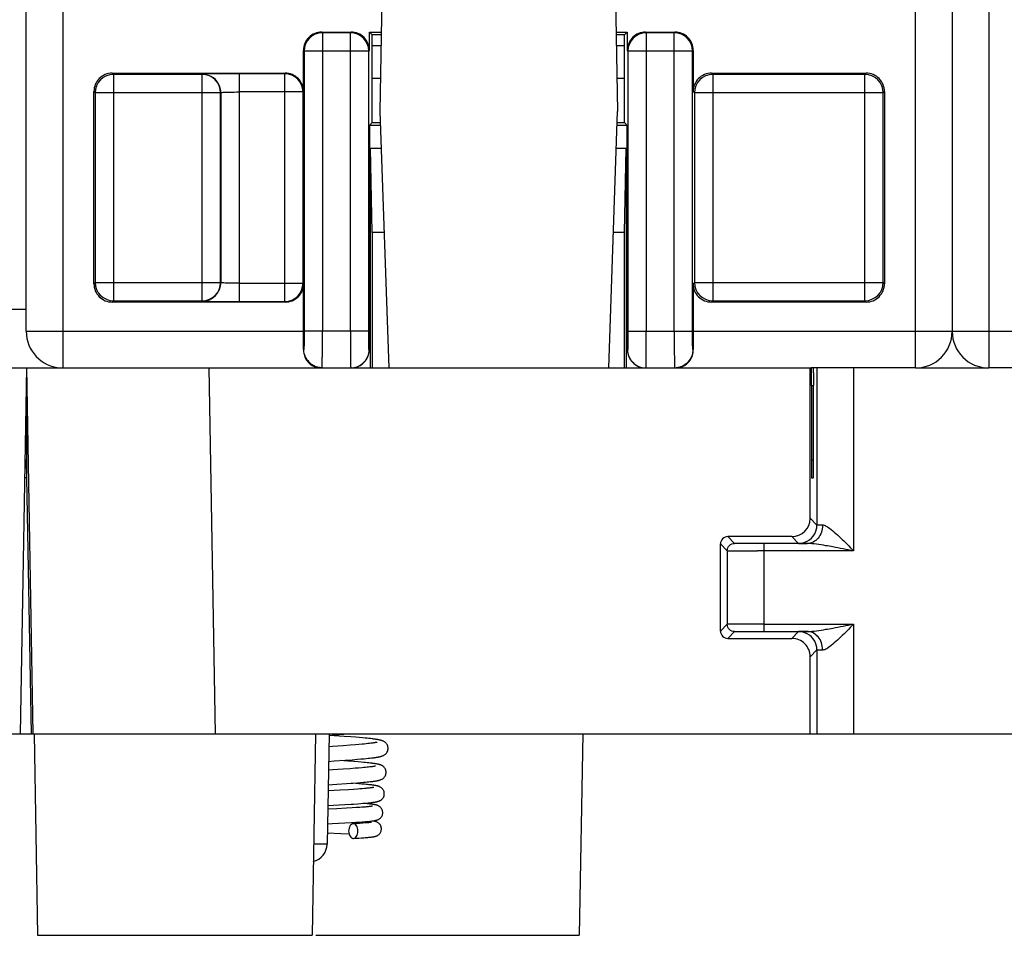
# Model space of a CAD drawing. Header units: millimetres. Extents: x 0 to 841, y 0 to 594.
# Tile 113 of 237: x 329 to 356, y 438 to 463. Entities that reach past the tile are written whole.
import ezdxf

# ---------------------------------------------------------------- set-up
doc = ezdxf.new("R2010")
doc.units = ezdxf.units.MM
doc.header["$LTSCALE"] = 46.255
doc.layers.get('0').update_dxf_attribs({"linetype": 'CONTINUOUS'})
doc.layers.add('452623_K12', color=7, linetype='CONTINUOUS')

msp = doc.modelspace()

# ---------------------------------------------------------------- linework, layer by layer
at = {"color": 7, "linetype": 'CONTINUOUS'}
for p, q in [((329.60941, 454.39595), (329.60941, 530.89595)), ((354.90941, 530.89595), (354.90941, 454.39595)), ((339.32262, 463.49835), (339.26851, 460.39835)), ((345.7144, 463.49835), (345.76851, 460.39835)), ((337.68541, 462.56989), (338.48546, 462.56989)), ((338.98541, 462.06984), (338.98549, 462.56989)), ((339.05941, 462.49595), (338.98548, 462.56989)), ((338.98548, 462.56989), (339.30642, 462.56989)), ((339.05941, 460.09595), (339.05941, 462.49595)), ((339.30513, 462.49595), (339.05941, 462.49595)), ((345.73061, 462.56989), (346.03335, 462.56989)), ((345.95941, 462.49595), (345.7319, 462.49595)), ((346.03335, 462.56989), (345.95941, 462.49595)), ((345.95941, 460.09595), (345.95941, 462.49595)), ((346.03334, 462.5699), (346.03341, 462.06979)), ((346.53334, 462.56989), (347.33338, 462.56989)), ((339.29993, 462.19835), (339.05941, 462.19835)), ((345.95941, 462.19835), (345.73709, 462.19835)), ((337.18549, 460.94587), (337.18549, 462.06997)), ((347.83334, 462.06997), (347.83334, 460.94587)), ((331.95918, 461.44579), (336.68553, 461.44579)), ((348.33326, 461.44579), (352.55962, 461.44579)), ((339.28422, 461.29835), (339.05941, 461.29835)), ((345.95941, 461.29835), (345.7528, 461.29835)), ((331.45925, 455.69588), (331.45925, 460.94587)), ((353.05957, 460.94587), (353.05957, 455.69588)), ((339.26851, 460.39835), (339.51296, 453.39835)), ((345.52407, 453.39835), (345.76851, 460.39835)), ((338.98503, 460.02165), (339.05933, 460.09595)), ((339.05933, 460.09595), (339.27907, 460.09595)), ((345.75795, 460.09595), (345.95941, 460.09595)), ((345.95941, 460.09595), (346.03388, 460.02165)), ((338.9851, 460.02166), (338.98417, 453.89706)), ((339.28167, 460.02165), (338.98503, 460.02165)), ((346.03388, 460.02165), (345.75536, 460.02165)), ((346.03466, 453.89706), (346.03372, 460.02165)), ((339.05941, 457.09595), (339.01927, 459.39595)), ((339.01927, 453.39595), (339.01927, 459.39595)), ((339.01927, 459.39595), (339.30352, 459.39595)), ((345.73351, 459.39595), (345.99956, 459.39595)), ((345.95941, 457.09595), (345.99956, 459.39595)), ((345.99956, 459.39595), (345.99956, 453.39595)), ((339.05941, 457.09595), (339.05941, 453.39595)), ((339.38383, 457.09595), (339.05941, 457.09595)), ((345.95941, 457.09595), (345.65319, 457.09595)), ((345.95941, 453.39595), (345.95941, 457.09595)), ((337.18549, 454.39595), (337.18549, 455.69588)), ((347.83334, 455.69588), (347.83334, 454.39595)), ((327.59058, 454.99835), (329.60941, 454.99835)), ((336.68557, 455.19595), (331.95921, 455.19595)), ((352.55965, 455.19595), (348.33329, 455.19595)), ((313.88526, 453.39835), (351.06114, 453.39835)), ((329.61851, 453.39835), (329.44396, 443.39835)), ((329.61851, 453.39835), (329.79306, 443.39835)), ((351.02902, 449.28783), (351.02871, 453.39835)), ((353.90941, 453.39595), (351.06114, 453.39595)), ((351.21417, 453.39835), (351.21417, 449.10269)), ((353.90941, 453.39835), (355.90941, 453.39835)), ((358.87588, 453.39595), (355.90941, 453.39595)), ((329.61851, 452.89835), (329.61851, 450.39835)), ((351.0634, 452.9158), (351.06372, 450.8809)), ((351.11823, 450.88089), (351.11854, 452.9158)), ((329.61851, 450.39835), (329.56615, 450.39835)), ((329.61851, 450.39835), (329.7407, 443.39834)), ((351.06597, 450.39835), (351.11605, 450.39835)), ((351.11742, 450.51007), (351.11756, 450.53868)), ((350.52907, 448.78777), (348.77905, 448.78783)), ((348.57925, 446.20909), (348.57907, 448.58779)), ((350.94854, 448.5992), (349.74852, 448.59922)), ((349.76416, 448.54033), (349.76416, 448.39922)), ((348.76417, 448.40269), (348.76417, 446.39401)), ((349.76416, 448.39922), (349.59012, 448.39927)), ((349.7777, 446.19749), (350.94591, 446.19747)), ((348.77926, 446.00909), (350.52915, 446.00912)), ((351.21417, 445.69401), (351.21417, 443.39835)), ((351.02947, 443.39835), (351.02931, 445.50915)), ((308.02286, 443.39835), (329.74089, 443.39835)), ((329.74835, 443.39835), (329.78541, 443.39835)), ((329.79287, 443.39835), (380.44089, 443.39835)), ((329.82251, 443.39835), (329.91851, 437.89835)), ((337.51452, 443.39835), (337.41851, 437.89835)), ((337.88275, 443.39835), (337.83023, 440.38962)), ((337.88207, 443.35966), (338.16337, 443.37942)), ((338.16337, 443.37942), (338.41881, 443.39835)), ((344.81452, 443.39835), (344.71851, 437.89835)), ((338.29251, 443.33213), (337.88753, 443.36004)), ((338.47718, 443.31849), (338.29251, 443.33213)), ((338.60427, 443.10192), (338.46244, 443.09094)), ((338.61241, 443.30786), (338.47718, 443.31849)), ((338.70192, 443.10999), (338.60427, 443.10192)), ((338.7063, 443.30004), (338.61241, 443.30786)), ((338.79156, 443.11791), (338.70192, 443.10999)), ((338.79367, 443.29234), (338.7063, 443.30004)), ((338.84667, 443.12309), (338.79156, 443.11791)), ((338.87448, 443.28475), (338.79367, 443.29234)), ((338.89798, 443.12817), (338.84667, 443.12309)), ((338.92474, 443.27974), (338.87448, 443.28475)), ((338.94539, 443.13316), (338.89798, 443.12817)), ((338.97213, 443.27476), (338.92474, 443.27974)), ((338.98891, 443.13803), (338.94539, 443.13316)), ((339.01668, 443.2698), (338.97213, 443.27476)), ((339.02851, 443.14278), (338.98891, 443.13803)), ((337.97461, 443.05707), (337.87668, 443.05068)), ((338.26869, 443.07694), (337.97461, 443.05707)), ((338.46244, 443.09094), (338.26869, 443.07694)), ((337.86969, 442.65021), (338.0244, 442.66031)), ((338.0244, 442.66031), (338.325, 442.68074)), ((338.39643, 442.65562), (338.17604, 442.67045)), ((338.325, 442.68074), (338.51942, 442.69493)), ((338.55932, 442.6439), (338.39643, 442.65562)), ((338.51942, 442.69493), (338.66021, 442.70598)), ((338.6779, 442.63475), (338.55932, 442.6439)), ((338.66021, 442.70598), (338.75682, 442.71409)), ((338.75988, 442.628), (338.6779, 442.63475)), ((338.75682, 442.71409), (338.84562, 442.72206)), ((338.83587, 442.62133), (338.75988, 442.628)), ((338.88322, 442.61693), (338.83587, 442.62133)), ((338.84562, 442.72206), (338.90049, 442.7273)), ((338.92794, 442.61255), (338.88322, 442.61693)), ((338.90049, 442.7273), (338.95192, 442.73249)), ((338.97007, 442.60819), (338.92794, 442.61255)), ((338.95192, 442.73249), (338.99996, 442.73763)), ((339.00963, 442.60384), (338.97007, 442.60819)), ((338.99996, 442.73763), (339.04469, 442.74273)), ((339.04469, 442.74273), (339.08619, 442.7478)), ((337.97767, 442.41802), (337.86552, 442.41123)), ((338.27354, 442.43662), (337.97767, 442.41802)), ((338.46298, 442.44942), (338.27354, 442.43662)), ((338.59959, 442.45936), (338.46298, 442.44942)), ((338.69281, 442.46663), (338.59959, 442.45936)), ((338.77788, 442.47374), (338.69281, 442.46663)), ((338.82997, 442.47839), (338.77788, 442.47374)), ((338.87835, 442.48295), (338.82997, 442.47839)), ((338.92299, 442.48743), (338.87835, 442.48295)), ((338.96383, 442.4918), (338.92299, 442.48743)), ((339.00088, 442.49607), (338.96383, 442.4918)), ((337.85853, 442.0108), (338.09874, 442.02541)), ((338.09874, 442.02541), (338.3618, 442.04228)), ((338.3618, 442.04228), (338.53292, 442.0541)), ((338.61412, 442.04239), (338.49009, 442.05099)), ((338.53292, 442.0541), (338.65848, 442.06342)), ((338.69927, 442.0361), (338.61412, 442.04239)), ((338.65848, 442.06342), (338.74546, 442.07033)), ((338.77777, 442.02992), (338.69927, 442.0361)), ((338.74546, 442.07033), (338.82598, 442.07717)), ((338.84976, 442.02383), (338.77777, 442.02992)), ((338.82598, 442.07717), (338.87598, 442.08168)), ((338.89423, 442.01981), (338.84976, 442.02383)), ((338.87598, 442.08168), (338.92302, 442.08617)), ((338.93594, 442.01582), (338.89423, 442.01981)), ((338.92302, 442.08617), (338.9671, 442.09063)), ((338.9671, 442.09063), (339.00823, 442.09506)), ((339.00823, 442.09506), (339.04647, 442.09947)), ((338.18813, 441.86053), (337.85558, 441.84183)), ((338.41315, 441.87416), (338.18813, 441.86053)), ((338.55609, 441.88355), (338.41315, 441.87416)), ((338.65889, 441.89082), (338.55609, 441.88355)), ((338.72903, 441.89613), (338.65889, 441.89082)), ((338.79318, 441.9013), (338.72903, 441.89613)), ((338.85145, 441.90635), (338.79318, 441.9013)), ((338.88708, 441.90964), (338.85145, 441.90635)), ((338.92018, 441.91287), (338.88708, 441.90964)), ((338.95076, 441.91604), (338.92018, 441.91287)), ((338.97497, 442.01183), (338.93594, 442.01582)), ((338.97885, 441.91915), (338.95076, 441.91604)), ((339.00446, 441.92218), (338.97885, 441.91915)), ((338.49056, 441.4789), (338.55394, 441.48309)), ((338.55394, 441.48309), (338.6717, 441.4913)), ((338.6717, 441.4913), (338.75218, 441.49734)), ((338.75218, 441.49734), (338.82605, 441.50328)), ((338.83911, 441.49934), (338.80816, 441.50181)), ((338.82605, 441.50328), (338.87169, 441.5072)), ((338.88204, 441.49574), (338.83911, 441.49934)), ((338.87169, 441.5072), (338.9145, 441.51109)), ((338.92166, 441.4922), (338.88204, 441.49574)), ((338.9145, 441.51109), (338.95453, 441.51496)), ((338.95812, 441.48872), (338.92166, 441.4922)), ((338.95453, 441.51496), (338.99188, 441.51882)), ((338.99188, 441.51882), (339.02662, 441.52268)), ((338.09274, 441.35471), (337.84686, 441.34247)), ((337.84859, 441.44144), (338.00829, 441.45023)), ((338.00829, 441.45023), (338.31914, 441.46819)), ((338.36003, 441.3689), (338.09274, 441.35471)), ((338.31914, 441.46819), (338.49056, 441.4789)), ((338.51814, 441.37807), (338.36003, 441.3689)), ((338.63657, 441.38555), (338.51814, 441.37807)), ((338.7222, 441.39142), (338.63657, 441.38555)), ((338.78097, 441.39576), (338.7222, 441.39142)), ((338.83495, 441.40004), (338.78097, 441.39576)), ((338.86822, 441.40286), (338.83495, 441.40004)), ((338.89924, 441.40564), (338.86822, 441.40286)), ((338.92798, 441.40838), (338.89924, 441.40564)), ((338.95438, 441.41107), (338.92798, 441.40838)), ((338.97842, 441.4137), (338.95438, 441.41107)), ((337.83987, 440.94212), (337.97249, 440.94863)), ((337.97249, 440.94863), (338.31936, 440.96653)), ((338.31936, 440.96653), (338.49326, 440.97636)), ((338.49326, 440.97636), (338.6199, 440.98412)), ((338.63353, 440.95108), (338.54063, 440.94584)), ((338.6199, 440.98412), (338.70683, 440.98986)), ((338.71706, 440.95618), (338.63353, 440.95108)), ((338.70683, 440.98986), (338.78648, 440.99554)), ((338.77354, 440.9599), (338.71706, 440.95618)), ((338.80826, 440.96234), (338.77354, 440.9599)), ((338.78648, 440.99554), (338.83543, 440.99929)), ((338.85595, 440.96592), (338.80826, 440.96234)), ((338.83543, 440.99929), (338.88105, 441.00301)), ((338.88482, 440.96825), (338.85595, 440.96592)), ((338.88105, 441.00301), (338.92336, 441.0067)), ((338.91137, 440.97054), (338.88482, 440.96825)), ((338.93561, 440.97277), (338.91137, 440.97054)), ((338.92336, 441.0067), (338.96236, 441.01037)), ((338.95753, 440.97494), (338.93561, 440.97277)), ((338.97716, 440.97704), (338.95753, 440.97494)), ((338.96236, 441.01037), (338.99811, 441.01401)), ((337.83562, 440.6983), (338.20852, 440.68088)), ((338.54863, 440.54606), (338.58426, 440.54801)), ((338.58426, 440.54801), (338.69418, 440.55436)), ((338.69418, 440.55436), (338.7669, 440.55895)), ((338.7669, 440.55895), (338.83184, 440.5634)), ((338.83184, 440.5634), (338.87107, 440.5663)), ((338.87107, 440.5663), (338.90724, 440.56915)), ((338.90724, 440.56915), (338.9405, 440.57197)), ((338.9405, 440.57197), (338.97102, 440.57476)), ((338.97102, 440.57476), (338.99899, 440.57753)), ((329.91851, 437.89835), (337.41851, 437.89835)), ((337.52024, 437.89835), (344.71851, 437.89835))]:
    msp.add_line(p, q, dxfattribs=at)
at = {"color": 9, "linetype": 'CONTINUOUS'}
for p, q in [((330.60941, 530.89595), (330.60941, 453.39835)), ((353.90941, 453.39595), (353.90941, 530.89595)), ((355.90941, 530.89595), (355.90941, 453.39595)), ((337.70308, 462.55229), (337.68541, 462.56989)), ((337.70302, 462.55229), (337.70302, 454.39595)), ((338.46786, 462.55229), (337.70308, 462.55229)), ((338.46786, 462.55229), (338.48546, 462.56989)), ((338.46788, 462.05236), (338.46788, 462.55229)), ((346.551, 462.55229), (346.53334, 462.56989)), ((346.55095, 462.55229), (346.55095, 462.05236)), ((347.31578, 462.55229), (346.551, 462.55229)), ((347.31578, 462.55229), (347.33338, 462.56989)), ((347.3158, 454.39595), (347.3158, 462.55229)), ((337.18549, 462.06997), (337.2031, 462.05236)), ((337.2031, 462.05236), (337.2031, 454.39595)), ((338.4673, 462.05236), (337.2031, 462.05236)), ((338.4673, 454.39595), (338.4673, 462.05236)), ((338.9678, 462.05228), (338.46788, 462.05236)), ((338.96664, 454.39588), (338.9678, 462.05224)), ((338.98541, 462.06984), (338.9678, 462.05224)), ((346.03341, 462.06979), (346.05102, 462.05228)), ((346.55095, 462.05236), (346.05102, 462.05228)), ((346.05102, 462.05228), (346.05219, 454.39588)), ((346.55153, 462.05236), (346.55153, 454.39595)), ((347.81573, 462.05236), (346.55153, 462.05236)), ((347.83334, 462.06997), (347.81573, 462.05236)), ((347.81573, 454.39595), (347.81573, 462.05236)), ((331.9943, 461.41074), (331.95918, 461.44579)), ((331.99424, 461.41074), (331.99424, 455.23101)), ((334.42035, 461.41074), (331.9943, 461.41074)), ((334.42035, 461.41074), (334.42588, 461.41627)), ((334.42037, 455.23101), (334.42037, 461.41074)), ((336.67317, 461.43343), (335.42576, 461.43342)), ((335.42576, 461.43342), (335.42576, 455.20832)), ((336.67317, 461.43343), (336.68553, 461.44579)), ((336.6732, 455.20832), (336.6732, 461.43343)), ((348.36838, 461.41074), (348.33326, 461.44579)), ((348.36832, 461.41074), (348.36832, 455.23101)), ((352.52456, 461.41074), (348.36838, 461.41074)), ((352.52456, 461.41074), (352.55962, 461.44579)), ((352.52459, 455.23101), (352.52459, 461.41074)), ((331.45925, 460.94587), (331.49432, 460.91081)), ((331.49432, 460.91081), (331.49432, 455.73094)), ((334.9203, 460.91081), (331.49432, 460.91081)), ((334.92584, 460.91635), (334.9203, 460.91081)), ((334.9203, 455.73094), (334.9203, 460.91081)), ((334.92584, 460.91635), (334.92584, 455.7254)), ((337.17312, 460.9335), (335.42576, 460.9335)), ((337.18549, 460.94587), (337.17312, 460.9335)), ((337.17312, 455.70825), (337.17312, 460.9335)), ((347.83334, 460.94587), (347.8684, 460.91081)), ((347.8684, 460.91081), (347.8684, 455.73094)), ((353.02451, 460.91081), (347.8684, 460.91081)), ((353.05957, 460.94587), (353.02451, 460.91081)), ((353.02451, 455.73094), (353.02451, 460.91081)), ((331.45925, 455.69588), (331.49432, 455.73094)), ((331.49432, 455.73094), (334.9203, 455.73094)), ((334.92584, 455.7254), (334.9203, 455.73094)), ((335.42576, 455.70825), (337.17312, 455.70825)), ((337.18549, 455.69588), (337.17312, 455.70825)), ((347.83334, 455.69588), (347.8684, 455.73094)), ((347.8684, 455.73094), (353.02451, 455.73094)), ((353.05957, 455.69588), (353.02451, 455.73094)), ((331.99427, 455.23101), (331.95921, 455.19595)), ((331.99427, 455.23101), (334.42031, 455.23101)), ((334.42031, 455.23101), (334.42591, 455.22548)), ((335.42576, 455.20832), (336.67314, 455.20832)), ((336.67314, 455.20832), (336.68557, 455.19595)), ((348.36835, 455.23101), (348.33329, 455.19595)), ((348.36835, 455.23101), (352.52453, 455.23101)), ((352.52453, 455.23101), (352.55965, 455.19595)), ((329.60941, 454.39595), (337.18549, 454.39595)), ((338.96664, 454.39588), (337.2031, 454.39595)), ((346.05219, 454.39588), (347.81573, 454.39595)), ((347.83334, 454.39595), (362.48549, 454.39595)), ((337.19437, 453.89595), (337.18315, 453.89595)), ((338.98417, 453.89706), (338.97529, 453.89588)), ((346.04354, 453.89588), (346.03466, 453.89706)), ((347.83567, 453.89595), (347.82446, 453.89595)), ((334.7823, 443.39835), (334.60775, 453.39835)), ((352.21416, 453.39835), (352.21416, 448.39922)), ((351.0634, 452.9158), (351.11854, 452.9158)), ((329.74942, 443.39836), (329.61851, 450.89835)), ((351.11823, 450.88089), (351.06372, 450.88089)), ((351.21417, 449.10269), (351.02902, 449.28783)), ((348.96416, 448.60269), (348.77904, 448.78782)), ((350.52908, 448.78778), (350.71417, 448.60269)), ((348.57907, 448.58779), (348.76417, 448.40269)), ((349.76416, 448.59922), (349.76416, 448.54033)), ((349.76416, 448.39922), (349.76416, 446.19748)), ((352.21416, 448.39922), (349.76416, 448.39922)), ((348.57925, 446.20909), (348.76417, 446.39401)), ((349.76416, 446.39747), (352.21416, 446.39747)), ((352.21416, 446.39747), (352.21416, 443.39835)), ((348.96416, 446.194), (348.77928, 446.00912)), ((350.52926, 446.00909), (350.71417, 446.194)), ((351.21417, 445.69401), (351.02931, 445.50915)), ((337.5325, 440.3861), (337.45969, 440.38613))]:
    msp.add_line(p, q, dxfattribs=at)
at = {"color": 7, "linetype": 'CONTINUOUS'}
for points in [[(337.2416, 453.69329), (337.24679, 453.68257), (337.25834, 453.66077), (337.27129, 453.63898), (337.28566, 453.61741), (337.3014, 453.5963), (337.31852, 453.57574), (337.33706, 453.55586), (337.35686, 453.53693), (337.37784, 453.51905), (337.39999, 453.50224), (337.42326, 453.48655), (337.44754, 453.47207), (337.47281, 453.45884), (337.49916, 453.44686), (337.52654, 453.43623), (337.55486, 453.42706), (337.58418, 453.41942), (337.61443, 453.41344), (337.6455, 453.40926), (337.67739, 453.40704), (337.69463, 453.40671)], [(339.49759, 443.00431), (339.4971, 443.01824), (339.49381, 443.04303), (339.48752, 443.06736), (339.47849, 443.09061), (339.46738, 443.11172), (339.45473, 443.13049), (339.44085, 443.14705), (339.42646, 443.16111), (339.41213, 443.17282), (339.39805, 443.18262), (339.3844, 443.19081), (339.37147, 443.1976), (339.35925, 443.20328), (339.34738, 443.20821), (339.33588, 443.21252), (339.32475, 443.2163), (339.31357, 443.21979), (339.30227, 443.22304), (339.29088, 443.22606), (339.27915, 443.22897), (339.26702, 443.23177), (339.25451, 443.23449), (339.24149, 443.23715), (339.22792, 443.23976), (339.2138, 443.24234), (339.19908, 443.2449), (339.18373, 443.24743), (339.16775, 443.24995), (339.15114, 443.25246), (339.1339, 443.25495), (339.11602, 443.25744), (339.09748, 443.25991), (339.07829, 443.26239), (339.05844, 443.26485), (339.01668, 443.2698)], [(339.20183, 443.17197), (339.20131, 443.1718), (339.19882, 443.17107), (339.19488, 443.17), (339.18979, 443.16873), (339.18359, 443.16727), (339.17619, 443.16565), (339.16777, 443.16392), (339.15833, 443.1621), (339.14783, 443.16018), (339.13635, 443.15819), (339.12389, 443.15613), (339.11043, 443.15402), (339.09599, 443.15186), (339.08059, 443.14965), (339.0642, 443.1474), (339.04684, 443.14511), (339.02851, 443.14278)], [(339.08619, 442.7478), (339.10576, 442.75033), (339.12456, 442.75286), (339.14263, 442.75539), (339.15998, 442.75792), (339.17661, 442.76047), (339.19259, 442.76303), (339.20792, 442.76561), (339.22262, 442.76822), (339.23679, 442.77088), (339.25043, 442.77359), (339.26355, 442.77636), (339.27631, 442.77925), (339.2887, 442.78225), (339.30074, 442.7854), (339.31262, 442.78877), (339.32429, 442.79237), (339.33584, 442.79628), (339.34766, 442.8007), (339.35975, 442.80573), (339.3721, 442.81149), (339.38504, 442.81831), (339.39858, 442.82648), (339.41246, 442.83617), (339.42653, 442.84768), (339.44058, 442.86139), (339.45414, 442.87744), (339.46659, 442.89567), (339.47761, 442.91618), (339.4867, 442.93883), (339.49321, 442.96271), (339.49685, 442.98728), (339.49759, 443.00438)], [(339.443, 442.34923), (339.44256, 442.36238), (339.43944, 442.38672), (339.43342, 442.41059), (339.42473, 442.43344), (339.41397, 442.45432), (339.40156, 442.4731), (339.38782, 442.48976), (339.37351, 442.50393), (339.35919, 442.51574), (339.34505, 442.52563), (339.33141, 442.53381), (339.31863, 442.54049), (339.30665, 442.54601), (339.29511, 442.55074), (339.28406, 442.55481), (339.27349, 442.55834), (339.26296, 442.56155), (339.25238, 442.56452), (339.2418, 442.56726), (339.23096, 442.56987), (339.21978, 442.57239), (339.20829, 442.57481), (339.19635, 442.57717), (339.18392, 442.57949), (339.171, 442.58178), (339.15753, 442.58404), (339.14348, 442.58628), (339.12885, 442.5885), (339.11363, 442.59072), (339.0978, 442.59292), (339.08136, 442.59512), (339.06432, 442.59731), (339.0467, 442.59949), (339.00963, 442.60384)], [(339.15307, 442.52065), (339.15235, 442.52043), (339.15007, 442.5198), (339.1463, 442.51883), (339.14137, 442.51767), (339.13534, 442.51635), (339.12812, 442.51487), (339.11987, 442.51328), (339.11061, 442.51161), (339.1003, 442.50985), (339.08901, 442.50803), (339.07675, 442.50615), (339.0635, 442.50421), (339.04929, 442.50224), (339.03412, 442.50022), (339.01797, 442.49816), (339.00088, 442.49607)], [(339.04647, 442.09947), (339.06453, 442.10167), (339.0819, 442.10388), (339.09858, 442.10608), (339.11461, 442.10829), (339.13, 442.11051), (339.14475, 442.11274), (339.15893, 442.11499), (339.17254, 442.11726), (339.1856, 442.11957), (339.19821, 442.12192), (339.21037, 442.12434), (339.2221, 442.12682), (339.23356, 442.12942), (339.24476, 442.13215), (339.25572, 442.13504), (339.26664, 442.13818), (339.27749, 442.14158), (339.28835, 442.14533), (339.29961, 442.14964), (339.31129, 442.15464), (339.32335, 442.16046), (339.33603, 442.1674), (339.34933, 442.17577), (339.36298, 442.18574), (339.37667, 442.19751), (339.39017, 442.21139), (339.40307, 442.22751), (339.41477, 442.24557), (339.42494, 442.26556), (339.43324, 442.28737), (339.43915, 442.31031), (339.4424, 442.33395), (339.443, 442.34928)], [(339.39425, 441.76415), (339.39405, 441.77308), (339.39169, 441.79584), (339.38669, 441.81856), (339.37912, 441.84076), (339.36934, 441.86161), (339.35752, 441.88102), (339.34393, 441.89872), (339.32944, 441.91395), (339.31456, 441.92679), (339.29952, 441.93761), (339.285, 441.94645), (339.27148, 441.95351), (339.25885, 441.95924), (339.2468, 441.96405), (339.23544, 441.96807), (339.22472, 441.97148), (339.21405, 441.97456), (339.2033, 441.97739), (339.19257, 441.97998), (339.18152, 441.98244), (339.17007, 441.98481), (339.15826, 441.98709), (339.14597, 441.98931), (339.13316, 441.99149), (339.11984, 441.99362), (339.10599, 441.99572), (339.09163, 441.99779), (339.07675, 441.99983), (339.06129, 442.00185), (339.04524, 442.00386), (339.02862, 442.00586), (339.01137, 442.00786), (338.97497, 442.01183)], [(339.11022, 441.93926), (339.1104, 441.93932), (339.11013, 441.93924), (339.10866, 441.93884), (339.10628, 441.93825), (339.10302, 441.93749), (339.09881, 441.93658), (339.09382, 441.93556), (339.08804, 441.93445), (339.08146, 441.93326), (339.07417, 441.93201), (339.06618, 441.93071), (339.05748, 441.92936), (339.04814, 441.92798), (339.03817, 441.92657), (339.02756, 441.92513), (339.01632, 441.92367), (339.00446, 441.92218)], [(339.02662, 441.52268), (339.04304, 441.52461), (339.05884, 441.52655), (339.07406, 441.5285), (339.08871, 441.53047), (339.10278, 441.53245), (339.11631, 441.53445), (339.12931, 441.53648), (339.14178, 441.53853), (339.15378, 441.54063), (339.1653, 441.54278), (339.17638, 441.54499), (339.18717, 441.54729), (339.19763, 441.5497), (339.20785, 441.55225), (339.21815, 441.55504), (339.22852, 441.55813), (339.23901, 441.56157), (339.25006, 441.56561), (339.26171, 441.5704), (339.27387, 441.57606), (339.28677, 441.58294), (339.30044, 441.59138), (339.31453, 441.60156), (339.32865, 441.61367), (339.34261, 441.62811), (339.35587, 441.64496), (339.36762, 441.6636), (339.37757, 441.68387), (339.38549, 441.70568), (339.39096, 441.72828), (339.39382, 441.75119), (339.39425, 441.76419)], [(339.35133, 441.24908), (339.35103, 441.25994), (339.34837, 441.28304), (339.3431, 441.30567), (339.3354, 441.32743), (339.32566, 441.34768), (339.31409, 441.36635), (339.30099, 441.38325), (339.28711, 441.39779), (339.27292, 441.41008), (339.25865, 441.42043), (339.24488, 441.42891), (339.23202, 441.43571), (339.22001, 441.44124), (339.20868, 441.44581), (339.19818, 441.44957), (339.18843, 441.4527), (339.1789, 441.45547), (339.16949, 441.45796), (339.16029, 441.46019), (339.15092, 441.46229), (339.14132, 441.46428), (339.13152, 441.46618), (339.12135, 441.46802), (339.11075, 441.46982), (339.09974, 441.47159), (339.08822, 441.47333), (339.07617, 441.47505), (339.06358, 441.47677), (339.05041, 441.47847), (339.03666, 441.48018), (339.0223, 441.48187), (339.00728, 441.48358), (338.99159, 441.48528), (338.95812, 441.48872)], [(339.073, 441.42769), (339.07347, 441.42783), (339.074, 441.42799), (339.0732, 441.42778), (339.07145, 441.42736), (339.0688, 441.42678), (339.06516, 441.42603), (339.06075, 441.42518), (339.0556, 441.42425), (339.04967, 441.42324), (339.04305, 441.42217), (339.03576, 441.42106), (339.02778, 441.41991), (339.01917, 441.41872), (339.00992, 441.4175), (339.00003, 441.41626), (338.98953, 441.41499), (338.97842, 441.4137)], [(339.06035, 441.02128), (339.07413, 441.02311), (339.08725, 441.02495), (339.09973, 441.02682), (339.1117, 441.02871), (339.12314, 441.03066), (339.1341, 441.03265), (339.14477, 441.03474), (339.15513, 441.03695), (339.16525, 441.03929), (339.17549, 441.04189), (339.1858, 441.04478), (339.19626, 441.04805), (339.20743, 441.05197), (339.21948, 441.05678), (339.23218, 441.0626), (339.24545, 441.06964), (339.2594, 441.07829), (339.27362, 441.08869), (339.28731, 441.1006), (339.30008, 441.1139), (339.31196, 441.12883), (339.32278, 441.14545), (339.33221, 441.1635), (339.3401, 441.1831), (339.34632, 441.20488), (339.35029, 441.22896), (339.35133, 441.24911)], [(339.04387, 440.98661), (339.04322, 440.98646), (339.04167, 440.98613), (339.03916, 440.98562), (339.03591, 440.98502), (339.03196, 440.98433), (339.02727, 440.98357), (339.02195, 440.98275), (339.01601, 440.98188), (339.00942, 440.98097), (339.00224, 440.98003), (338.99447, 440.97906), (338.9861, 440.97806), (338.97716, 440.97704)], [(338.99811, 441.01401), (339.0148, 441.01583), (339.03072, 441.01764), (339.0459, 441.01946), (339.06035, 441.02128)], [(339.31424, 440.80401), (339.31371, 440.81836), (339.31051, 440.84208), (339.3048, 440.86445), (339.29698, 440.88529), (339.28736, 440.90454), (339.27615, 440.92219), (339.26368, 440.93806), (339.25038, 440.95192), (339.23648, 440.96393), (339.2223, 440.97419), (339.20851, 440.98263), (339.19546, 440.98945), (339.18313, 440.99499), (339.17151, 440.99953), (339.16079, 441.00319), (339.15082, 441.0062), (339.14112, 441.00882), (339.13167, 441.01112), (339.12245, 441.01316), (339.11308, 441.01506), (339.10349, 441.01685), (339.0937, 441.01854), (339.0835, 441.02018), (339.07282, 441.02179), (339.06863, 441.02238)], [(338.20852, 440.68088), (338.4207, 440.67013), (338.42974, 440.66964)], [(338.99899, 440.57753), (339.01206, 440.57892), (339.02459, 440.58031), (339.03659, 440.58171), (339.04807, 440.58311), (339.0591, 440.58454), (339.0697, 440.586), (339.07986, 440.58747), (339.08965, 440.58899), (339.09906, 440.59055), (339.10813, 440.59217), (339.11703, 440.59388), (339.12572, 440.59568), (339.13428, 440.59762), (339.1431, 440.59981), (339.1521, 440.60228), (339.16139, 440.60511), (339.17155, 440.60858), (339.18269, 440.61291), (339.19464, 440.61824), (339.20751, 440.62488), (339.22139, 440.63328), (339.23582, 440.64362), (339.25003, 440.65581), (339.26371, 440.67004), (339.27655, 440.68643), (339.28794, 440.70454), (339.29758, 440.72412), (339.30529, 440.74515), (339.31075, 440.76722), (339.31374, 440.79002), (339.31424, 440.80403)]]:
    msp.add_lwpolyline(points, dxfattribs=at)
at = {"color": 9, "linetype": 'CONTINUOUS'}
for centre, radius, start, end in [((337.70315, 462.0523), 0.49999, 90.011579, 179.983597), ((338.46775, 462.0523), 0.49999, 0.001993, 89.988435), ((346.55108, 462.0523), 0.49999, 90.01157, 179.997999), ((347.31567, 462.0523), 0.49999, 0.016403, 89.988421), ((331.99437, 460.91075), 0.49999, 90.011579, 179.983597), ((334.42024, 460.91075), 0.49999, 0.016403, 89.988421), ((336.67306, 460.93344), 0.49999, 0.016403, 89.988421), ((348.36846, 460.91075), 0.49999, 90.011579, 179.983597), ((352.52445, 460.91075), 0.49999, 0.016403, 89.988421), ((331.99437, 455.731), 0.49999, 180.016403, 269.988421), ((334.42024, 455.731), 0.49999, 270.011579, 359.983597), ((336.67306, 455.70831), 0.49999, 270.011579, 359.983597), ((348.36846, 455.731), 0.49999, 180.016403, 269.988421), ((352.52445, 455.731), 0.49999, 270.011579, 359.983597), ((418.57778, 454.30928), 80.11097, 179.938014, 180.4437312), ((272.92517, 454.28772), 73.62687, 359.5339588, 0.0842282), ((440.84614, 454.38047), 93.53034, 179.9905153, 180.4236836)]:
    msp.add_arc(centre, radius, start, end, dxfattribs=at)
at = {"color": 7, "linetype": 'CONTINUOUS'}
for centre, radius, start, end in [((337.68535, 462.07007), 0.49982, 89.993075, 135.003312), ((338.48554, 462.07007), 0.49982, 359.966053, 90.006002), ((346.53328, 462.07007), 0.49983, 89.992546, 180.029466), ((347.33347, 462.07007), 0.49982, 44.996688, 90.006925), ((330.60941, 454.39595), 1, 180, 266.85598), ((284.88606, 454.39056), 52.29943, 359.458138, 0.005908), ((396.52178, 454.37367), 48.68845, 179.97378, 180.562175), ((353.90941, 454.39595), 1, 270, 360), ((355.90941, 454.39595), 1, 180, 270), ((337.68071, 453.88824), 0.49715, 203.645641, 221.80726), ((347.33963, 453.88732), 0.4954, 315.873775, 336.382614), ((337.67541, 453.8842), 0.49051, 221.868008, 224.174441), ((337.67378, 453.88292), 0.48844, 224.199451, 239.00098), ((337.6688, 453.87478), 0.4789, 239.010741, 259.631131), ((347.34998, 453.87485), 0.47898, 280.392635, 301.088867), ((347.34618, 453.88165), 0.48677, 301.058469, 315.822875), ((441.49034, 452.91134), 90.3718, 179.7802082, 179.9971742), ((275.59267, 450.85651), 75.52556, 359.7588834, 0.018499), ((350.52917, 449.28772), 0.49985, 270.016486, 0.013009), ((349.64574, 625.59841), 177.19915, 269.8101455, 269.982015), ((349.74697, 213.60601), 232.79146, 89.9957697, 90.169431), ((350.52925, 445.50905), 0.50007, 45.002922, 90.011368), ((337.33031, 440.39835), 0.5, 284.287767, 358.999902)]:
    msp.add_arc(centre, radius, start, end, dxfattribs=at)
for centre, major_axis, ratio, start_param, end_param in [((337.68557, 462.06981), (-0.35366, 0.35366), 0.99969546, 0, 0.78524587), ((347.33326, 462.06981), (0.35366, 0.35366), 0.99969546, -0.78524587, 0), ((331.95933, 460.94572), (0.35366, -0.35366), 0.99969546, 3.14159265, 3.92683852), ((336.68541, 460.94572), (-0.35366, -0.35366), 0.99969546, 2.35634678, 3.14159265), ((348.33341, 460.94572), (0.35366, -0.35366), 0.99969546, 3.14159265, 3.92683852), ((352.5595, 460.94572), (-0.35366, -0.35366), 0.99969546, 2.35634678, 3.14159265), ((331.95933, 455.69603), (0.35366, 0.35366), 0.99969546, 2.35634678, 3.14159265), ((352.5595, 455.69603), (-0.35366, 0.35366), 0.99969546, 3.14159265, 3.92683852), ((351.06114, 452.89835), (0, 0.5), 0.004512, -1.53588974, -0.09921274), ((351.06597, 450.89835), (0, 0.5), 0.004512, 1.60570291, 3.14159265), ((350.5293, 445.50914), (0.47435, -0.15811), 0.9999048, 0.32178749, 1.10717614)]:
    msp.add_ellipse(centre, major_axis=major_axis, ratio=ratio, start_param=start_param, end_param=end_param, dxfattribs=at)
for points, knots in [([(331.95918, 461.44579), (331.89405, 461.4458), (331.76166, 461.42271), (331.65172, 461.34543), (331.60567, 461.29938)], [0, 0, 0, 0, 0.50000104, 1, 1, 1, 1]), ([(337.03907, 461.29938), (336.99303, 461.34543), (336.88308, 461.42271), (336.75069, 461.4458), (336.68557, 461.44579)], [0, 0, 0, 0, 0.49999896, 1, 1, 1, 1]), ([(348.33326, 461.44579), (348.26814, 461.4458), (348.13575, 461.42271), (348.0258, 461.34543), (347.97975, 461.29938)], [0, 0, 0, 0, 0.50000104, 1, 1, 1, 1]), ([(352.91316, 461.29938), (352.86711, 461.34543), (352.75716, 461.42271), (352.62477, 461.4458), (352.55965, 461.44579)], [0, 0, 0, 0, 0.49999896, 1, 1, 1, 1]), ([(337.03907, 455.34237), (337.08512, 455.38842), (337.1624, 455.49836), (337.18549, 455.63076), (337.18549, 455.69588)], [0, 0, 0, 0, 0.49999929, 1, 1, 1, 1]), ([(347.83334, 455.69588), (347.83334, 455.63076), (347.85642, 455.49836), (347.9337, 455.38842), (347.97975, 455.34237)], [0, 0, 0, 0, 0.50000071, 1, 1, 1, 1]), ([(331.60567, 455.34237), (331.65172, 455.29632), (331.76166, 455.21904), (331.89405, 455.19595), (331.95918, 455.19595)], [0, 0, 0, 0, 0.49999896, 1, 1, 1, 1]), ([(336.68557, 455.19595), (336.75069, 455.19595), (336.88308, 455.21904), (336.99303, 455.29632), (337.03907, 455.34237)], [0, 0, 0, 0, 0.50000104, 1, 1, 1, 1]), ([(347.97975, 455.34237), (348.0258, 455.29632), (348.13575, 455.21904), (348.26814, 455.19595), (348.33326, 455.19595)], [0, 0, 0, 0, 0.49999896, 1, 1, 1, 1]), ([(352.55965, 455.19595), (352.62477, 455.19595), (352.75716, 455.21904), (352.86711, 455.29632), (352.91316, 455.34237)], [0, 0, 0, 0, 0.50000104, 1, 1, 1, 1]), ([(337.18315, 453.89595), (337.18296, 453.87713), (337.18634, 453.80639), (337.20448, 453.73641), (337.2253, 453.68885)], [0, 0, 0, 0, 0.26611564, 1, 1, 1, 1]), ([(338.8377, 453.54239), (338.8841, 453.58879), (338.95907, 453.70126), (338.98478, 453.83387), (338.98464, 453.8995)], [0, 0, 0, 0, 0.49994588, 1, 1, 1, 1]), ([(346.03419, 453.89939), (346.03405, 453.83379), (346.05982, 453.70126), (346.1347, 453.5888), (346.18109, 453.54242)], [0, 0, 0, 0, 0.5000529, 1, 1, 1, 1]), ([(347.79353, 453.68885), (347.80022, 453.70412), (347.82522, 453.77032), (347.83622, 453.84189), (347.83567, 453.89595)], [0, 0, 0, 0, 0.23567098, 1, 1, 1, 1]), ([(338.5341, 453.39818), (338.59079, 453.4033), (338.70378, 453.43289), (338.79743, 453.50214), (338.8377, 453.54239)], [0, 0, 0, 0, 0.49995556, 1, 1, 1, 1]), ([(346.18109, 453.54242), (346.22191, 453.50162), (346.31708, 453.43156), (346.43194, 453.40246), (346.48946, 453.39778)], [0, 0, 0, 0, 0.50003948, 1, 1, 1, 1]), ([(351.1192, 453.25802), (351.11928, 453.27573), (351.11974, 453.32176), (351.1192, 453.36784), (351.12052, 453.39614)], [0, 0, 0, 0, 0.3846824, 1, 1, 1, 1]), ([(351.11605, 450.39835), (351.11666, 450.39834), (351.11561, 450.40222), (351.1169, 450.40624), (351.11643, 450.416), (351.11707, 450.43441), (351.11707, 450.46659), (351.11734, 450.49413), (351.11742, 450.51007)], [0, 0, 0, 0, 0.01636313, 0.0649694, 0.14547202, 0.25739523, 0.57201684, 1, 1, 1, 1]), ([(348.76417, 448.40269), (348.76552, 448.40159), (348.77308, 448.40341), (348.78694, 448.40121), (348.81145, 448.40196), (348.84441, 448.40119), (348.88649, 448.40107), (348.9588, 448.40058), (349.01713, 448.40038), (349.05858, 448.40023)], [0, 0, 0, 0, 0.0177942, 0.06786825, 0.14976857, 0.2627837, 0.40582657, 0.57771619, 1, 1, 1, 1]), ([(349.05858, 446.39646), (349.01713, 446.39631), (348.9588, 446.39611), (348.88649, 446.39562), (348.84441, 446.3955), (348.81145, 446.39473), (348.78694, 446.39549), (348.77308, 446.39328), (348.76552, 446.3951), (348.76417, 446.394)], [0, 0, 0, 0, 0.4222837, 0.59417334, 0.73721623, 0.85023138, 0.93213173, 0.9822058, 1, 1, 1, 1]), ([(338.54063, 440.94575), (338.52416, 440.9449), (338.48872, 440.93033), (338.45015, 440.88366), (338.42578, 440.81954), (338.41995, 440.77114), (338.41995, 440.74595)], [0, 0, 0, 0, 0.19573449, 0.42760655, 0.70110492, 1, 1, 1, 1]), ([(338.66935, 440.74595), (338.66935, 440.77215), (338.66303, 440.82236), (338.63701, 440.8882), (338.60042, 440.92853), (338.56631, 440.94424), (338.54896, 440.94618), (338.54063, 440.94575)], [0, 0, 0, 0, 0.30100806, 0.57430237, 0.80352577, 0.90417001, 1, 1, 1, 1]), ([(338.41995, 440.74595), (338.41995, 440.71976), (338.42627, 440.66956), (338.45228, 440.60373), (338.48885, 440.5634), (338.52295, 440.54768), (338.5403, 440.54573), (338.54863, 440.54615)], [0, 0, 0, 0, 0.30099682, 0.57429022, 0.80352333, 0.90417153, 1, 1, 1, 1]), ([(338.54863, 440.54615), (338.5651, 440.547), (338.60056, 440.56156), (338.63913, 440.60823), (338.66351, 440.67235), (338.66935, 440.72077), (338.66935, 440.74595)], [0, 0, 0, 0, 0.19572827, 0.42759162, 0.70109242, 1, 1, 1, 1])]:
    msp.add_open_spline(points, degree=3, knots=knots, dxfattribs=at)
at = {"color": 9, "linetype": 'CONTINUOUS'}
for points, knots in [([(335.42576, 461.43342), (335.29949, 461.43339), (335.11605, 461.4329), (334.88246, 461.43069), (334.73346, 461.42888), (334.61083, 461.42577), (334.51804, 461.42466), (334.46117, 461.41894), (334.43267, 461.41987), (334.42588, 461.41627)], [0, 0, 0, 0, 0.3786905, 0.55007686, 0.70071223, 0.82526658, 0.91882926, 0.97695618, 1, 1, 1, 1]), ([(334.77944, 461.26988), (334.71104, 461.33827), (334.58767, 461.40325), (334.45854, 461.41628), (334.42588, 461.41627)], [0, 0, 0, 0, 0.74759256, 1, 1, 1, 1]), ([(334.92597, 460.91635), (334.92596, 460.94901), (334.91285, 461.07814), (334.84785, 461.20149), (334.77944, 461.26988)], [0, 0, 0, 0, 0.25242938, 1, 1, 1, 1]), ([(334.92597, 460.91635), (334.92744, 460.91988), (334.94536, 460.91912), (334.97081, 460.92462), (335.01903, 460.92586), (335.05467, 460.92778), (335.07535, 460.9285)], [0, 0, 0, 0, 0.07630821, 0.2748647, 0.58671281, 1, 1, 1, 1]), ([(335.07535, 460.92849), (335.10045, 460.92936), (335.21723, 460.93253), (335.33406, 460.9335), (335.42576, 460.9335)], [0, 0, 0, 0, 0.21497849, 1, 1, 1, 1]), ([(334.77944, 455.37187), (334.84785, 455.44026), (334.91285, 455.56361), (334.92596, 455.69274), (334.92597, 455.7254)], [0, 0, 0, 0, 0.74757062, 1, 1, 1, 1]), ([(335.07535, 455.71325), (335.05467, 455.71396), (335.01903, 455.71589), (334.97081, 455.71713), (334.94536, 455.72263), (334.92744, 455.72187), (334.92597, 455.72539)], [0, 0, 0, 0, 0.41328719, 0.7251353, 0.92369179, 1, 1, 1, 1]), ([(335.42576, 455.70825), (335.3936, 455.70825), (335.27678, 455.70868), (335.15996, 455.71034), (335.07535, 455.71326)], [0, 0, 0, 0, 0.27529975, 1, 1, 1, 1]), ([(334.42588, 455.22548), (334.45854, 455.22546), (334.58767, 455.2385), (334.71104, 455.30348), (334.77944, 455.37187)], [0, 0, 0, 0, 0.25240744, 1, 1, 1, 1]), ([(334.42591, 455.22548), (334.43271, 455.22188), (334.46122, 455.2228), (334.5181, 455.21709), (334.6109, 455.21597), (334.73354, 455.21287), (334.88253, 455.21106), (335.1161, 455.20885), (335.29951, 455.20836), (335.42576, 455.20832)], [0, 0, 0, 0, 0.02306048, 0.08119818, 0.17477749, 0.29934129, 0.4499739, 0.62134828, 1, 1, 1, 1]), ([(337.2031, 454.39595), (337.20306, 454.33215), (337.20265, 454.21433), (337.20143, 454.07557), (337.19925, 453.98559), (337.19853, 453.94007), (337.19598, 453.91253), (337.19597, 453.89923), (337.19437, 453.89595)], [0, 0, 0, 0, 0.38264678, 0.70677204, 0.83155947, 0.92337866, 0.97814579, 1, 1, 1, 1]), ([(337.70046, 453.68879), (337.70044, 453.73931), (337.70123, 453.97503), (337.70195, 454.21075), (337.70302, 454.39595)], [0, 0, 0, 0, 0.21430399, 1, 1, 1, 1]), ([(338.97529, 453.89588), (338.97368, 453.89914), (338.97369, 453.91246), (338.97113, 453.93999), (338.97042, 453.98551), (338.96825, 454.07549), (338.96706, 454.21426), (338.96667, 454.33207), (338.96664, 454.39588)], [0, 0, 0, 0, 0.02183287, 0.07661363, 0.16844096, 0.29322249, 0.61734778, 1, 1, 1, 1]), ([(346.05219, 454.39588), (346.0522, 454.33209), (346.05192, 454.23946), (346.05086, 454.12164), (346.04986, 454.0468), (346.04854, 453.98562), (346.04745, 453.9435), (346.04609, 453.9192), (346.04565, 453.90625), (346.04434, 453.90093), (346.04436, 453.89575), (346.04354, 453.89588)], [0, 0, 0, 0, 0.38252576, 0.5553458, 0.70668058, 0.83092819, 0.92351277, 0.95663955, 0.98054878, 0.99502752, 1, 1, 1, 1]), ([(347.82446, 453.89595), (347.8236, 453.89595), (347.8237, 453.9009), (347.82232, 453.90651), (347.82191, 453.91928), (347.82052, 453.94365), (347.81944, 453.98569), (347.81811, 454.0469), (347.8171, 454.12174), (347.81602, 454.23955), (347.81573, 454.33217), (347.81573, 454.39595)], [0, 0, 0, 0, 0.00512822, 0.01962532, 0.04347161, 0.07651914, 0.16907057, 0.29336803, 0.44471305, 0.61750565, 1, 1, 1, 1]), ([(338.97529, 453.89588), (338.97528, 453.86322), (338.96219, 453.73411), (338.8972, 453.61078), (338.82881, 453.5424)], [0, 0, 0, 0, 0.25243964, 1, 1, 1, 1]), ([(346.19001, 453.54239), (346.12161, 453.61078), (346.05663, 453.73411), (346.04354, 453.86322), (346.04354, 453.89588)], [0, 0, 0, 0, 0.74756012, 1, 1, 1, 1]), ([(347.82446, 453.89595), (347.82446, 453.86329), (347.81139, 453.73417), (347.74642, 453.6108), (347.67803, 453.5424)], [0, 0, 0, 0, 0.25244224, 1, 1, 1, 1]), ([(337.69799, 453.48997), (337.69825, 453.50355), (337.69933, 453.57121), (337.69998, 453.63887), (337.70043, 453.69295)], [0, 0, 0, 0, 0.20075372, 1, 1, 1, 1]), ([(338.46924, 453.69211), (338.46984, 453.62379), (338.47341, 453.52597), (338.47083, 453.42739), (338.47488, 453.39788)], [0, 0, 0, 0, 0.69644943, 1, 1, 1, 1]), ([(346.54394, 453.39746), (346.54534, 453.4064), (346.54548, 453.43532), (346.54884, 453.53228), (346.54902, 453.62048), (346.54961, 453.68885)], [0, 0, 0, 0, 0.09320603, 0.29626085, 1, 1, 1, 1]), ([(347.31836, 453.68885), (347.31896, 453.62023), (347.31915, 453.53184), (347.32249, 453.43489), (347.32266, 453.40622), (347.32405, 453.39746)], [0, 0, 0, 0, 0.70630244, 0.90872895, 1, 1, 1, 1]), ([(337.69486, 453.40708), (337.69718, 453.41434), (337.69529, 453.44271), (337.69762, 453.46995), (337.69799, 453.48997)], [0, 0, 0, 0, 0.27587229, 1, 1, 1, 1]), ([(351.36954, 449.09921), (351.36939, 449.03466), (351.34741, 448.90731), (351.25742, 448.7415), (351.11716, 448.62834), (351.00279, 448.59936), (350.94757, 448.59921)], [0, 0, 0, 0, 0.26904204, 0.5276672, 0.76985084, 1, 1, 1, 1]), ([(351.06773, 448.74913), (351.13613, 448.81753), (351.20111, 448.94089), (351.21418, 449.07002), (351.21418, 449.10269)], [0, 0, 0, 0, 0.74756453, 1, 1, 1, 1]), ([(351.36954, 449.09921), (351.34737, 449.09944), (351.30906, 449.09997), (351.26472, 449.10045), (351.23883, 449.10142), (351.22592, 449.10129), (351.21904, 449.10268), (351.21472, 449.10192), (351.21418, 449.10269)], [0, 0, 0, 0, 0.42786657, 0.74083092, 0.85214256, 0.93257727, 0.98190369, 1, 1, 1, 1]), ([(351.5086, 449.04795), (351.4963, 449.05539), (351.45329, 449.0795), (351.40481, 449.09884), (351.36954, 449.09921)], [0, 0, 0, 0, 0.28950291, 1, 1, 1, 1]), ([(351.50861, 449.04795), (351.63516, 448.9649), (351.87328, 448.74797), (352.09865, 448.52185), (352.21416, 448.39922)], [0, 0, 0, 0, 0.47326299, 1, 1, 1, 1]), ([(350.71417, 448.60269), (350.74684, 448.60269), (350.87596, 448.61576), (350.99933, 448.68074), (351.06773, 448.74913)], [0, 0, 0, 0, 0.25243465, 1, 1, 1, 1]), ([(349.74852, 448.59922), (349.64823, 448.59922), (349.50284, 448.59931), (349.31801, 448.59984), (349.201, 448.60003), (349.10511, 448.60113), (349.03348, 448.60024), (348.98984, 448.6034), (348.96919, 448.60105), (348.96416, 448.60269)], [0, 0, 0, 0, 0.3836055, 0.55603378, 0.70695993, 0.83098519, 0.92324282, 0.97977949, 1, 1, 1, 1]), ([(350.71417, 448.60269), (350.71519, 448.60172), (350.72128, 448.60294), (350.73205, 448.60113), (350.75132, 448.60149), (350.79055, 448.60038), (350.85739, 448.60001), (350.91527, 448.59943), (350.94874, 448.5992)], [0, 0, 0, 0, 0.01796148, 0.06725471, 0.14769055, 0.25902525, 0.57206368, 1, 1, 1, 1]), ([(351.45902, 448.54033), (351.37285, 448.55443), (351.20334, 448.58103), (351.03197, 448.59894), (350.94756, 448.59921)], [0, 0, 0, 0, 0.50847541, 1, 1, 1, 1]), ([(352.21416, 448.39922), (352.02522, 448.43562), (351.774, 448.48532), (351.52184, 448.53), (351.45902, 448.54033)], [0, 0, 0, 0, 0.75140203, 1, 1, 1, 1]), ([(351.45905, 446.25636), (351.52187, 446.2667), (351.77402, 446.31139), (352.02523, 446.36104), (352.21416, 446.39747)], [0, 0, 0, 0, 0.24859699, 1, 1, 1, 1]), ([(352.21416, 446.39747), (352.09869, 446.27479), (351.87343, 446.0485), (351.63501, 445.83199), (351.5086, 445.74872)], [0, 0, 0, 0, 0.526737, 1, 1, 1, 1]), ([(348.96416, 446.194), (348.96942, 446.1957), (348.99103, 446.19326), (349.03673, 446.19652), (349.11161, 446.19559), (349.21169, 446.19671), (349.33352, 446.1969), (349.52457, 446.19742), (349.67455, 446.19748), (349.7777, 446.19749)], [0, 0, 0, 0, 0.02039166, 0.07749899, 0.17056533, 0.2954023, 0.44700585, 0.61964212, 1, 1, 1, 1]), ([(350.94569, 446.19747), (350.91266, 446.19724), (350.85553, 446.19666), (350.78953, 446.1963), (350.75082, 446.19518), (350.73174, 446.19557), (350.72117, 446.19372), (350.7151, 446.19498), (350.71413, 446.194)], [0, 0, 0, 0, 0.42792309, 0.74088032, 0.85235133, 0.93287439, 0.9821354, 1, 1, 1, 1]), ([(351.06772, 446.04755), (350.99932, 446.11595), (350.87596, 446.18093), (350.74684, 446.194), (350.71417, 446.194)], [0, 0, 0, 0, 0.74756502, 1, 1, 1, 1]), ([(350.9469, 446.19747), (351.03135, 446.19752), (351.20295, 446.21576), (351.3727, 446.24221), (351.45905, 446.25636)], [0, 0, 0, 0, 0.49111474, 1, 1, 1, 1]), ([(351.36954, 445.69748), (351.36945, 445.76202), (351.3475, 445.88936), (351.25744, 446.0553), (351.11675, 446.16827), (351.00222, 446.19731), (350.9469, 446.19747)], [0, 0, 0, 0, 0.26876691, 0.52719586, 0.76964847, 1, 1, 1, 1]), ([(351.21417, 445.69401), (351.21417, 445.72667), (351.2011, 445.8558), (351.13612, 445.97915), (351.06772, 446.04755)], [0, 0, 0, 0, 0.25243498, 1, 1, 1, 1]), ([(351.21417, 445.69401), (351.21469, 445.69478), (351.21905, 445.694), (351.22589, 445.69541), (351.23883, 445.69527), (351.26473, 445.69625), (351.30908, 445.69671), (351.34739, 445.69725), (351.36955, 445.69748)], [0, 0, 0, 0, 0.01800302, 0.06731111, 0.14785552, 0.25932828, 0.57222714, 1, 1, 1, 1]), ([(351.36954, 445.69748), (351.38012, 445.69759), (351.42979, 445.70458), (351.47509, 445.72842), (351.5086, 445.74872)], [0, 0, 0, 0, 0.21256843, 1, 1, 1, 1]), ([(337.83023, 440.38962), (337.8302, 440.38792), (337.82032, 440.38839), (337.80907, 440.38624), (337.78348, 440.38648), (337.7513, 440.38569), (337.70918, 440.38543), (337.63706, 440.38503), (337.57872, 440.38553), (337.53728, 440.386)], [0, 0, 0, 0, 0.01733434, 0.06663011, 0.14800655, 0.26079362, 0.40388993, 0.57593884, 1, 1, 1, 1])]:
    msp.add_open_spline(points, degree=3, knots=knots, dxfattribs=at)
for points in [[(337.23799, 453.69168), (337.20955, 453.75523), (337.19437, 453.82633), (337.19437, 453.89595)], [(338.52265, 453.39836), (338.63489, 453.40943), (338.74905, 453.46266), (338.82881, 453.5424)], [(346.19001, 453.54239), (346.22074, 453.51166), (346.256, 453.48496), (346.29372, 453.46336)], [(347.67803, 453.5424), (347.63319, 453.49755), (347.57841, 453.46119), (347.52005, 453.43637)]]:
    msp.add_open_spline(points, degree=3, dxfattribs=at)
at = {"color": 7, "linetype": 'CONTINUOUS'}
for points in [[(346.29372, 453.46336), (346.35522, 453.42812), (346.42564, 453.40529), (346.49618, 453.39833)], [(347.52005, 453.43637), (347.47304, 453.41638), (347.42245, 453.40326), (347.37162, 453.39827)], [(348.77905, 448.78783), (348.72803, 448.78783), (348.67372, 448.7653), (348.63764, 448.72922)], [(348.63764, 448.72922), (348.60156, 448.69313), (348.57907, 448.63881), (348.57907, 448.58778)], [(348.76417, 448.40269), (348.76417, 448.45372), (348.78667, 448.50803), (348.82275, 448.54411)], [(348.82275, 448.54411), (348.85883, 448.58019), (348.91314, 448.60269), (348.96417, 448.60269)], [(348.82275, 446.25258), (348.78667, 446.28866), (348.76417, 446.34298), (348.76417, 446.39401)], [(348.57925, 446.2091), (348.57926, 446.15807), (348.60176, 446.10375), (348.63784, 446.06768)], [(348.63784, 446.06768), (348.67393, 446.0316), (348.72824, 446.00909), (348.77926, 446.00909)], [(348.96416, 446.194), (348.91314, 446.194), (348.85883, 446.2165), (348.82275, 446.25258)]]:
    msp.add_open_spline(points, degree=3, dxfattribs=at)
at = {"layer": '452623_K12', "color": 7, "linetype": 'CONTINUOUS'}
msp.add_line((329.41851, 454.99835), (329.60941, 454.99835), dxfattribs=at)

doc.saveas('drawing.dxf')
